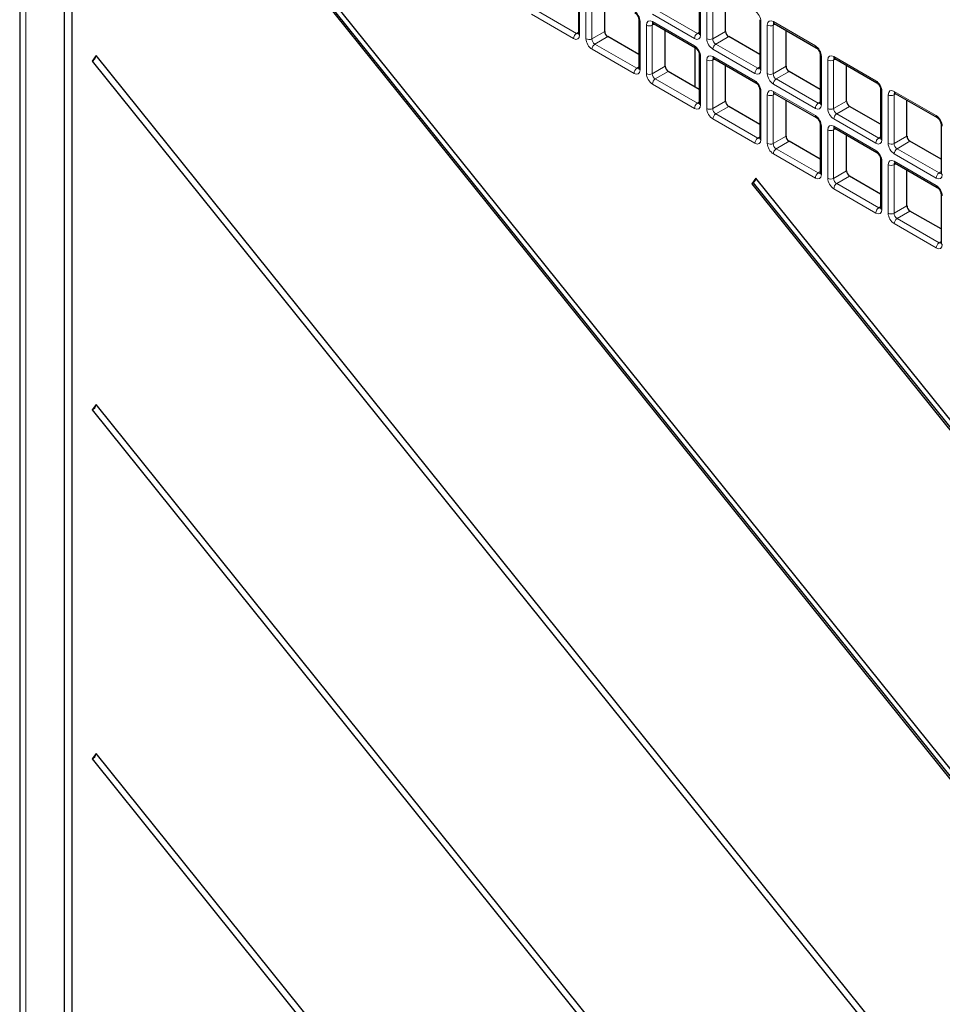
# Paper-space layout 'Blatt2' of a CAD drawing. Header units: millimetres. Extents: x 5 to 418, y 2 to 292.
# Tile 43 of 87: x 110 to 132, y 179 to 202. Entities that reach past the tile are written whole.
import ezdxf

# ---------------------------------------------------------------- set-up
doc = ezdxf.new("R2010")
doc.units = ezdxf.units.MM

psp = doc.layouts.new('Blatt2')

# ---------------------------------------------------------------- linework, layer by layer
at = {"color": 7, "linetype": 'Continuous', "lineweight": 25}
for p, q in [((110.301, 214.961), (110.301, 145.82)), ((111.342, 207.399), (111.342, 145.995)), ((111.529, 145.887), (111.529, 207.291)), ((142.808, 170.877), (115.274, 205.129)), ((115.182, 204.998), (142.716, 170.746)), ((115.218, 205.018), (142.74, 170.78)), ((123.372, 202.581), (123.372, 201.445)), ((126.2, 202.581), (126.2, 201.446)), ((123.989, 201.491), (123.989, 202.33)), ((126.817, 201.491), (126.817, 202.33)), ((124.786, 201.764), (124.786, 200.629)), ((125.126, 201.673), (126.109, 201.106)), ((127.614, 201.765), (127.614, 200.629)), ((127.954, 201.674), (128.937, 201.106)), ((124.786, 200.949), (124.059, 201.368)), ((125.403, 200.674), (125.403, 201.513)), ((127.614, 200.949), (126.888, 201.369)), ((128.231, 200.675), (128.231, 201.514)), ((112.087, 200.928), (111.995, 200.797)), ((138.195, 168.45), (112.087, 200.928)), ((126.097, 201.113), (126.097, 200.192)), ((126.2, 200.948), (126.2, 199.813)), ((129.028, 200.948), (129.028, 199.813)), ((111.995, 200.797), (138.104, 168.319)), ((126.54, 200.857), (127.523, 200.289)), ((126.817, 199.858), (126.817, 200.697)), ((129.368, 200.857), (130.351, 200.29)), ((129.645, 199.858), (129.645, 200.697)), ((126.2, 200.133), (125.473, 200.552)), ((129.028, 200.133), (128.302, 200.552)), ((127.614, 200.131), (127.614, 198.996)), ((127.954, 200.041), (128.937, 199.473)), ((130.443, 200.132), (130.443, 198.996)), ((130.782, 200.041), (131.766, 199.473)), ((128.231, 199.042), (128.231, 199.881)), ((131.06, 199.042), (131.06, 199.881)), ((127.614, 199.316), (126.888, 199.736)), ((130.443, 199.317), (129.716, 199.736)), ((129.028, 199.315), (129.028, 198.18)), ((131.857, 199.315), (131.857, 198.18)), ((129.368, 199.224), (130.351, 198.657)), ((129.645, 198.225), (129.645, 199.064)), ((129.028, 198.5), (128.302, 198.919)), ((131.857, 198.5), (131.13, 198.92)), ((130.443, 198.499), (130.443, 197.363)), ((130.782, 198.408), (131.766, 197.84)), ((131.06, 197.409), (131.06, 198.248)), ((127.522, 198.058), (127.43, 197.927)), ((127.465, 197.948), (127.43, 197.927)), ((127.43, 197.927), (142.716, 178.911)), ((127.533, 198.044), (127.465, 197.948)), ((127.465, 197.948), (142.74, 178.946)), ((142.808, 179.042), (127.522, 198.058)), ((130.443, 197.683), (129.716, 198.103)), ((131.857, 197.682), (131.857, 196.547)), ((131.857, 196.867), (131.13, 197.286)), ((112.087, 192.762), (111.995, 192.632)), ((111.995, 192.632), (131.006, 168.982)), ((131.098, 169.113), (112.087, 192.762)), ((112.087, 184.597), (111.995, 184.466)), ((131.098, 160.948), (112.087, 184.597)), ((111.995, 184.466), (131.006, 160.817))]:
    psp.add_line(p, q, dxfattribs=at)
at = {"color": 7, "linetype": 'Continuous', "lineweight": 18}
for p, q in [((110.448, 214.757), (110.448, 145.615)), ((123.401, 202.54), (123.401, 201.405)), ((126.229, 202.54), (126.229, 201.405)), ((123.549, 201.319), (123.549, 202.454)), ((123.687, 202.452), (123.687, 201.317)), ((126.378, 201.319), (126.378, 202.454)), ((126.515, 202.452), (126.515, 201.317)), ((123.26, 201.323), (122.276, 201.891)), ((122.343, 202.011), (123.327, 201.443)), ((126.088, 201.323), (125.105, 201.891)), ((125.172, 202.011), (126.155, 201.444)), ((124.815, 201.723), (124.815, 200.588)), ((124.964, 200.502), (124.964, 201.638)), ((125.151, 201.659), (125.101, 201.636)), ((125.101, 201.636), (125.101, 200.5)), ((125.105, 201.719), (126.088, 201.152)), ((127.643, 201.724), (127.643, 200.588)), ((127.792, 200.503), (127.792, 201.638)), ((127.98, 201.659), (127.93, 201.636)), ((127.93, 201.636), (127.93, 200.501)), ((127.933, 201.719), (128.916, 201.152)), ((123.327, 201.443), (123.372, 201.475)), ((123.687, 201.317), (123.989, 201.491)), ((124.059, 201.368), (123.758, 201.194)), ((126.155, 201.444), (126.2, 201.475)), ((126.515, 201.317), (126.817, 201.491)), ((126.888, 201.369), (126.586, 201.195)), ((123.758, 201.194), (124.741, 200.627)), ((126.586, 201.195), (127.569, 200.627)), ((124.674, 200.507), (123.691, 201.074)), ((126.229, 200.907), (126.229, 199.772)), ((127.502, 200.507), (126.519, 201.074)), ((126.519, 200.903), (127.502, 200.335)), ((129.058, 200.907), (129.058, 199.772)), ((129.348, 200.903), (130.331, 200.335)), ((125.101, 200.5), (125.403, 200.674)), ((126.378, 199.686), (126.378, 200.821)), ((126.565, 200.842), (126.515, 200.819)), ((126.515, 200.819), (126.515, 199.684)), ((127.93, 200.501), (128.231, 200.675)), ((129.206, 199.686), (129.206, 200.821)), ((129.394, 200.842), (129.344, 200.819)), ((129.344, 200.819), (129.344, 199.684)), ((124.741, 200.627), (124.786, 200.659)), ((125.473, 200.552), (125.172, 200.378)), ((127.569, 200.627), (127.614, 200.659)), ((128.302, 200.552), (128, 200.378)), ((126.088, 199.69), (125.105, 200.258)), ((125.172, 200.378), (126.155, 199.81)), ((128.916, 199.69), (127.933, 200.258)), ((128, 200.378), (128.983, 199.811)), ((127.643, 200.091), (127.643, 198.955)), ((127.792, 198.87), (127.792, 200.005)), ((127.98, 200.026), (127.93, 200.003)), ((127.93, 200.003), (127.93, 198.867)), ((127.933, 200.086), (128.916, 199.519)), ((130.472, 200.091), (130.472, 198.956)), ((130.621, 198.87), (130.621, 200.005)), ((130.808, 200.026), (130.758, 200.003)), ((130.758, 200.003), (130.758, 198.868)), ((130.762, 200.087), (131.745, 199.519)), ((126.155, 199.81), (126.2, 199.842)), ((126.515, 199.684), (126.817, 199.858)), ((128.983, 199.811), (129.028, 199.842)), ((129.344, 199.684), (129.645, 199.858)), ((126.888, 199.736), (126.586, 199.562)), ((126.586, 199.562), (127.569, 198.994)), ((129.716, 199.736), (129.415, 199.562)), ((129.415, 199.562), (130.398, 198.994)), ((127.502, 198.874), (126.519, 199.441)), ((130.331, 198.874), (129.348, 199.442)), ((129.058, 199.274), (129.058, 198.139)), ((129.206, 198.053), (129.206, 199.188)), ((129.394, 199.209), (129.344, 199.186)), ((129.344, 199.186), (129.344, 198.051)), ((129.348, 199.27), (130.331, 198.702)), ((127.569, 198.994), (127.614, 199.026)), ((127.93, 198.867), (128.231, 199.042)), ((128.302, 198.919), (128, 198.745)), ((130.398, 198.994), (130.443, 199.026)), ((130.758, 198.868), (131.06, 199.042)), ((131.13, 198.92), (130.829, 198.745)), ((128.916, 198.057), (127.933, 198.625)), ((128, 198.745), (128.983, 198.178)), ((131.745, 198.058), (130.762, 198.625)), ((130.829, 198.745), (131.812, 198.178)), ((130.472, 198.458), (130.472, 197.323)), ((130.621, 197.237), (130.621, 198.372)), ((130.808, 198.393), (130.758, 198.37)), ((130.758, 198.37), (130.758, 197.235)), ((130.762, 198.454), (131.745, 197.886)), ((128.983, 198.178), (129.028, 198.209)), ((129.344, 198.051), (129.645, 198.225)), ((131.812, 198.178), (131.857, 198.21)), ((129.716, 198.103), (129.415, 197.929)), ((129.415, 197.929), (130.398, 197.361)), ((130.331, 197.241), (129.348, 197.809)), ((130.398, 197.361), (130.443, 197.393)), ((130.758, 197.235), (131.06, 197.409)), ((131.13, 197.286), (130.829, 197.112)), ((131.745, 196.425), (130.762, 196.992)), ((130.829, 197.112), (131.812, 196.545)), ((131.812, 196.545), (131.857, 196.576))]:
    psp.add_line(p, q, dxfattribs=at)
for centre, radius, start, end in [((124.835, 201.769), 0.0498, 186.2479, 246.0218), ((125.035, 201.775), 0.155, 242.7384, 295.5295), ((125.153, 201.713), 0.0482, 172.9554, 235.7325), ((127.664, 201.769), 0.0498, 186.2479, 246.0218), ((127.863, 201.776), 0.155, 242.7384, 295.5295), ((127.981, 201.714), 0.0482, 172.9554, 235.7325), ((123.414, 201.316), 0.155, 124.4666, 177.2658), ((123.421, 201.45), 0.0496, 185.2037, 246.1164), ((126.243, 201.316), 0.155, 124.4666, 177.2658), ((126.249, 201.45), 0.0496, 185.2037, 246.1164), ((123.62, 201.456), 0.155, 242.7384, 295.5295), ((123.845, 201.067), 0.155, 124.4666, 177.2658), ((126.136, 201.146), 0.0483, 172.9665, 235.6198), ((126.449, 201.457), 0.155, 242.7384, 295.5295), ((126.674, 201.067), 0.155, 124.4666, 177.2658), ((128.964, 201.146), 0.0483, 172.9665, 235.6198), ((126.249, 200.953), 0.0498, 186.2479, 246.0218), ((126.567, 200.897), 0.0482, 172.9554, 235.7325), ((129.078, 200.953), 0.0498, 186.2479, 246.0218), ((129.395, 200.897), 0.0482, 172.9554, 235.7325), ((126.449, 200.959), 0.155, 242.7384, 295.5295), ((129.277, 200.959), 0.155, 242.7384, 295.5295), ((124.828, 200.499), 0.155, 124.4666, 177.2658), ((124.835, 200.633), 0.0496, 185.2037, 246.1164), ((125.035, 200.64), 0.155, 242.7384, 295.5295), ((127.657, 200.499), 0.155, 124.4666, 177.2658), ((127.664, 200.634), 0.0496, 185.2037, 246.1164), ((127.863, 200.64), 0.155, 242.7384, 295.5295), ((125.259, 200.25), 0.155, 124.4666, 177.2658), ((127.55, 200.329), 0.0483, 172.9665, 235.6198), ((128.088, 200.251), 0.155, 124.4666, 177.2658), ((130.379, 200.33), 0.0483, 172.9665, 235.6198), ((127.664, 200.136), 0.0498, 186.2479, 246.0218), ((127.863, 200.142), 0.155, 242.7384, 295.5295), ((127.981, 200.08), 0.0482, 172.9554, 235.7325), ((130.492, 200.136), 0.0498, 186.2479, 246.0218), ((130.691, 200.143), 0.155, 242.7384, 295.5295), ((130.81, 200.081), 0.0482, 172.9554, 235.7325), ((126.243, 199.683), 0.155, 124.4666, 177.2658), ((126.249, 199.817), 0.0496, 185.2037, 246.1164), ((129.071, 199.683), 0.155, 124.4666, 177.2658), ((129.078, 199.817), 0.0496, 185.2037, 246.1164), ((126.449, 199.824), 0.155, 242.7384, 295.5295), ((126.674, 199.434), 0.155, 124.4666, 177.2658), ((128.964, 199.513), 0.0483, 172.9665, 235.6198), ((129.277, 199.824), 0.155, 242.7384, 295.5295), ((129.502, 199.434), 0.155, 124.4666, 177.2658), ((131.793, 199.513), 0.0483, 172.9665, 235.6198), ((129.078, 199.32), 0.0498, 186.2479, 246.0218), ((131.906, 199.32), 0.0498, 186.2479, 246.0218), ((129.277, 199.326), 0.155, 242.7384, 295.5295), ((129.395, 199.264), 0.0482, 172.9554, 235.7325), ((127.657, 198.866), 0.155, 124.4666, 177.2658), ((127.664, 199.001), 0.0496, 185.2037, 246.1164), ((127.863, 199.007), 0.155, 242.7384, 295.5295), ((130.485, 198.867), 0.155, 124.4666, 177.2658), ((130.492, 199.001), 0.0496, 185.2037, 246.1164), ((130.691, 199.007), 0.155, 242.7384, 295.5295), ((128.088, 198.618), 0.155, 124.4666, 177.2658), ((130.379, 198.697), 0.0483, 172.9665, 235.6198), ((130.916, 198.618), 0.155, 124.4666, 177.2658), ((130.492, 198.503), 0.0498, 186.2479, 246.0218), ((130.691, 198.51), 0.155, 242.7384, 295.5295), ((130.81, 198.448), 0.0482, 172.9554, 235.7325), ((129.071, 198.05), 0.155, 124.4666, 177.2658), ((129.078, 198.184), 0.0496, 185.2037, 246.1164), ((131.899, 198.05), 0.155, 124.4666, 177.2658), ((131.906, 198.185), 0.0496, 185.2037, 246.1164), ((129.277, 198.191), 0.155, 242.7384, 295.5295), ((129.502, 197.801), 0.155, 124.4666, 177.2658), ((131.793, 197.88), 0.0483, 172.9665, 235.6198), ((131.906, 197.687), 0.0498, 186.2479, 246.0218), ((130.485, 197.234), 0.155, 124.4666, 177.2658), ((130.492, 197.368), 0.0496, 185.2037, 246.1164), ((130.691, 197.374), 0.155, 242.7384, 295.5295), ((130.916, 196.985), 0.155, 124.4666, 177.2658), ((131.899, 196.417), 0.155, 124.4666, 177.2658), ((131.906, 196.551), 0.0496, 185.2037, 246.1164)]:
    psp.add_arc(centre, radius, start, end, dxfattribs=at)
at = {"color": 7, "linetype": 'Continuous', "lineweight": 25}
for centre in [(111.884, 200.981), (111.884, 192.816), (111.884, 184.651)]:
    psp.add_arc(centre, 0.216, 301.1455, 344.2068, dxfattribs=at)
at = {"color": 7, "linetype": 'Continuous', "lineweight": 18}
for centre, major_axis, ratio, start_param, end_param in [((124.673, 201.805), (-0.1, 0.173), 0.578965, 3.928442, 5.496499), ((127.502, 201.805), (-0.1, 0.173), 0.578965, 3.928442, 5.496499), ((125.105, 201.555), (-0.1, 0.174), 0.575802, 5.499237, 7.067295), ((125.176, 201.596), (-0.0581, 0.0827), 0.569649, 6.163641, 7.016731), ((127.934, 201.556), (-0.1, 0.174), 0.575802, 5.499237, 7.067295), ((128.004, 201.597), (-0.0581, 0.0827), 0.569649, 6.163641, 7.016731), ((123.259, 201.487), (-0.1, 0.174), 0.575802, 2.357645, 3.925702), ((123.33, 201.528), (-0.0426, 0.0917), 0.56964, 2.408205, 3.2431), ((126.088, 201.487), (-0.1, 0.174), 0.575802, 2.357645, 3.925702), ((126.158, 201.528), (-0.0426, 0.0917), 0.56964, 2.408205, 3.2431), ((123.691, 201.237), (-0.1, 0.173), 0.578965, 0.786849, 2.354907), ((123.762, 201.278), (-0.05, 0.0866), 0.642476, 0.786856, 2.354913), ((126.088, 200.988), (-0.1, 0.173), 0.578965, 3.928442, 5.496499), ((126.519, 201.238), (-0.1, 0.173), 0.578965, 0.786849, 2.354907), ((126.59, 201.279), (-0.05, 0.0866), 0.642476, 0.786856, 2.354913), ((128.916, 200.989), (-0.1, 0.173), 0.578965, 3.928442, 5.496499), ((126.519, 200.739), (-0.1, 0.174), 0.575802, 5.499237, 7.067295), ((129.348, 200.739), (-0.1, 0.174), 0.575802, 5.499237, 7.067295), ((126.59, 200.78), (-0.0581, 0.0827), 0.569649, 6.163641, 7.016731), ((129.419, 200.78), (-0.0581, 0.0827), 0.569649, 6.163641, 7.016731), ((124.673, 200.67), (-0.1, 0.174), 0.575802, 2.357645, 3.925702), ((124.744, 200.711), (-0.0426, 0.0917), 0.56964, 2.408205, 3.2431), ((125.105, 200.421), (-0.1, 0.173), 0.578965, 0.786849, 2.354907), ((125.176, 200.462), (-0.05, 0.0866), 0.642476, 0.786856, 2.354913), ((127.502, 200.671), (-0.1, 0.174), 0.575802, 2.357645, 3.925702), ((127.573, 200.711), (-0.0426, 0.0917), 0.56964, 2.408205, 3.2431), ((127.934, 200.421), (-0.1, 0.173), 0.578965, 0.786849, 2.354907), ((128.004, 200.462), (-0.05, 0.0866), 0.642476, 0.786856, 2.354913), ((127.502, 200.172), (-0.1, 0.173), 0.578965, 3.928442, 5.496499), ((130.33, 200.172), (-0.1, 0.173), 0.578965, 3.928442, 5.496499), ((127.934, 199.923), (-0.1, 0.174), 0.575802, 5.499237, 7.067295), ((128.004, 199.963), (-0.0581, 0.0827), 0.569649, 6.163641, 7.016731), ((130.762, 199.923), (-0.1, 0.174), 0.575802, 5.499237, 7.067295), ((130.833, 199.964), (-0.0581, 0.0827), 0.569649, 6.163641, 7.016731), ((126.088, 199.854), (-0.1, 0.174), 0.575802, 2.357645, 3.925702), ((126.158, 199.895), (-0.0426, 0.0917), 0.56964, 2.408205, 3.2431), ((128.916, 199.854), (-0.1, 0.174), 0.575802, 2.357645, 3.925702), ((128.987, 199.895), (-0.0426, 0.0917), 0.56964, 2.408205, 3.2431), ((126.519, 199.605), (-0.1, 0.173), 0.578965, 0.786849, 2.354907), ((126.59, 199.645), (-0.05, 0.0866), 0.642476, 0.786856, 2.354913), ((128.916, 199.356), (-0.1, 0.173), 0.578965, 3.928442, 5.496499), ((129.348, 199.605), (-0.1, 0.173), 0.578965, 0.786849, 2.354907), ((129.419, 199.646), (-0.05, 0.0866), 0.642476, 0.786856, 2.354913), ((131.744, 199.356), (-0.1, 0.173), 0.578965, 3.928442, 5.496499), ((129.348, 199.106), (-0.1, 0.174), 0.575802, 5.499237, 7.067295), ((129.419, 199.147), (-0.0581, 0.0827), 0.569649, 6.163641, 7.016731), ((127.502, 199.038), (-0.1, 0.174), 0.575802, 2.357645, 3.925702), ((127.573, 199.078), (-0.0426, 0.0917), 0.56964, 2.408205, 3.2431), ((127.934, 198.788), (-0.1, 0.173), 0.578965, 0.786849, 2.354907), ((128.004, 198.829), (-0.05, 0.0866), 0.642476, 0.786856, 2.354913), ((130.33, 199.038), (-0.1, 0.174), 0.575802, 2.357645, 3.925702), ((130.401, 199.079), (-0.0426, 0.0917), 0.56964, 2.408205, 3.2431), ((130.762, 198.789), (-0.1, 0.173), 0.578965, 0.786849, 2.354907), ((130.833, 198.829), (-0.05, 0.0866), 0.642476, 0.786856, 2.354913), ((130.33, 198.539), (-0.1, 0.173), 0.578965, 3.928442, 5.496499), ((130.762, 198.29), (-0.1, 0.174), 0.575802, 5.499237, 7.067295), ((130.833, 198.331), (-0.0581, 0.0827), 0.569649, 6.163641, 7.016731), ((128.916, 198.221), (-0.1, 0.174), 0.575802, 2.357645, 3.925702), ((128.987, 198.262), (-0.0426, 0.0917), 0.56964, 2.408205, 3.2431), ((131.744, 198.221), (-0.1, 0.174), 0.575802, 2.357645, 3.925702), ((131.815, 198.262), (-0.0426, 0.0917), 0.56964, 2.408205, 3.2431), ((129.348, 197.972), (-0.1, 0.173), 0.578965, 0.786849, 2.354907), ((129.419, 198.013), (-0.05, 0.0866), 0.642476, 0.786856, 2.354913), ((131.744, 197.723), (-0.1, 0.173), 0.578965, 3.928442, 5.496499), ((130.33, 197.405), (-0.1, 0.174), 0.575802, 2.357645, 3.925702), ((130.401, 197.446), (-0.0426, 0.0917), 0.56964, 2.408205, 3.2431), ((130.762, 197.155), (-0.1, 0.173), 0.578965, 0.786849, 2.354907), ((130.833, 197.196), (-0.05, 0.0866), 0.642476, 0.786856, 2.354913), ((131.815, 196.629), (-0.0426, 0.0917), 0.56964, 2.408205, 3.2431), ((131.744, 196.588), (-0.1, 0.174), 0.575802, 2.357645, 3.925702)]:
    psp.add_ellipse(centre, major_axis=major_axis, ratio=ratio, start_param=start_param, end_param=end_param, dxfattribs=at)
at = {"color": 7, "linetype": 'Continuous', "lineweight": 25}
for centre in [(124.059, 201.45), (126.888, 201.45), (125.474, 200.634), (128.302, 200.634), (126.888, 199.817), (129.716, 199.818), (128.302, 199.001), (131.131, 199.001), (129.716, 198.184), (131.131, 197.368)]:
    psp.add_ellipse(centre, major_axis=(-0.05, 0.0866), ratio=0.578965, start_param=0.786849, end_param=2.354907, dxfattribs=at)
for points, knots in [([(124.695, 201.922), (124.701, 201.918), (124.713, 201.91), (124.737, 201.886), (124.759, 201.854), (124.776, 201.817), (124.785, 201.785), (124.785, 201.77), (124.786, 201.764)], [0, 0, 0, 0, 0.155419, 0.319081, 0.497627, 0.684711, 0.870071, 1, 1, 1, 1]), ([(125.113, 201.679), (125.113, 201.679), (125.113, 201.679), (125.122, 201.675), (125.126, 201.673)], [0, 0, 0, 0, 0.511658, 1, 1, 1, 1]), ([(127.941, 201.679), (127.941, 201.679), (127.942, 201.68), (127.95, 201.676), (127.954, 201.674)], [0, 0, 0, 0, 0.511658, 1, 1, 1, 1]), ([(123.372, 201.445), (123.371, 201.44), (123.37, 201.431), (123.37, 201.431), (123.37, 201.432)], [0, 0, 0, 0, 0.588163, 1, 1, 1, 1]), ([(126.2, 201.446), (126.199, 201.44), (126.199, 201.431), (126.199, 201.432), (126.199, 201.432)], [0, 0, 0, 0, 0.588163, 1, 1, 1, 1]), ([(126.109, 201.106), (126.115, 201.102), (126.127, 201.094), (126.151, 201.069), (126.173, 201.038), (126.19, 201.001), (126.199, 200.968), (126.2, 200.954), (126.2, 200.948)], [0, 0, 0, 0, 0.155419, 0.319081, 0.497627, 0.684711, 0.870071, 1, 1, 1, 1]), ([(128.937, 201.106), (128.943, 201.102), (128.956, 201.094), (128.979, 201.07), (129.001, 201.038), (129.019, 201.001), (129.027, 200.969), (129.028, 200.954), (129.028, 200.948)], [0, 0, 0, 0, 0.155419, 0.319081, 0.497627, 0.684711, 0.870071, 1, 1, 1, 1]), ([(126.527, 200.863), (126.527, 200.863), (126.528, 200.863), (126.536, 200.859), (126.54, 200.857)], [0, 0, 0, 0, 0.511658, 1, 1, 1, 1]), ([(129.355, 200.863), (129.356, 200.863), (129.356, 200.863), (129.364, 200.859), (129.368, 200.857)], [0, 0, 0, 0, 0.511658, 1, 1, 1, 1]), ([(124.786, 200.629), (124.785, 200.624), (124.784, 200.615), (124.784, 200.615), (124.784, 200.615)], [0, 0, 0, 0, 0.588163, 1, 1, 1, 1]), ([(127.614, 200.629), (127.614, 200.624), (127.613, 200.615), (127.613, 200.615), (127.613, 200.616)], [0, 0, 0, 0, 0.588163, 1, 1, 1, 1]), ([(127.523, 200.289), (127.529, 200.285), (127.542, 200.277), (127.565, 200.253), (127.587, 200.221), (127.605, 200.185), (127.613, 200.152), (127.614, 200.137), (127.614, 200.131)], [0, 0, 0, 0, 0.155419, 0.319081, 0.497627, 0.684711, 0.870071, 1, 1, 1, 1]), ([(130.351, 200.29), (130.357, 200.286), (130.37, 200.277), (130.394, 200.253), (130.416, 200.221), (130.433, 200.185), (130.442, 200.152), (130.442, 200.138), (130.443, 200.132)], [0, 0, 0, 0, 0.155419, 0.319081, 0.497627, 0.684711, 0.870071, 1, 1, 1, 1]), ([(127.941, 200.046), (127.941, 200.046), (127.942, 200.047), (127.95, 200.043), (127.954, 200.041)], [0, 0, 0, 0, 0.511658, 1, 1, 1, 1]), ([(130.77, 200.046), (130.77, 200.047), (130.77, 200.047), (130.778, 200.043), (130.782, 200.041)], [0, 0, 0, 0, 0.511658, 1, 1, 1, 1]), ([(126.2, 199.813), (126.199, 199.807), (126.199, 199.798), (126.199, 199.799), (126.199, 199.799)], [0, 0, 0, 0, 0.588163, 1, 1, 1, 1]), ([(129.028, 199.813), (129.028, 199.808), (129.027, 199.798), (129.027, 199.799), (129.027, 199.799)], [0, 0, 0, 0, 0.588163, 1, 1, 1, 1]), ([(128.937, 199.473), (128.943, 199.469), (128.956, 199.461), (128.979, 199.437), (129.001, 199.405), (129.019, 199.368), (129.027, 199.336), (129.028, 199.321), (129.028, 199.315)], [0, 0, 0, 0, 0.155419, 0.319081, 0.497627, 0.684711, 0.870071, 1, 1, 1, 1]), ([(131.766, 199.473), (131.772, 199.469), (131.784, 199.461), (131.808, 199.437), (131.83, 199.405), (131.847, 199.368), (131.856, 199.336), (131.857, 199.321), (131.857, 199.315)], [0, 0, 0, 0, 0.155419, 0.319081, 0.497627, 0.684711, 0.870071, 1, 1, 1, 1]), ([(129.355, 199.23), (129.356, 199.23), (129.356, 199.23), (129.364, 199.226), (129.368, 199.224)], [0, 0, 0, 0, 0.511658, 1, 1, 1, 1]), ([(127.614, 198.996), (127.614, 198.991), (127.613, 198.982), (127.613, 198.982), (127.613, 198.982)], [0, 0, 0, 0, 0.588163, 1, 1, 1, 1]), ([(130.443, 198.996), (130.442, 198.991), (130.441, 198.982), (130.441, 198.983), (130.441, 198.983)], [0, 0, 0, 0, 0.588163, 1, 1, 1, 1]), ([(130.351, 198.657), (130.357, 198.653), (130.37, 198.644), (130.394, 198.62), (130.416, 198.588), (130.433, 198.552), (130.442, 198.519), (130.442, 198.505), (130.443, 198.499)], [0, 0, 0, 0, 0.155419, 0.319081, 0.497627, 0.684711, 0.870071, 1, 1, 1, 1]), ([(130.77, 198.413), (130.77, 198.414), (130.77, 198.414), (130.778, 198.41), (130.782, 198.408)], [0, 0, 0, 0, 0.511658, 1, 1, 1, 1]), ([(129.028, 198.18), (129.028, 198.174), (129.027, 198.165), (129.027, 198.166), (129.027, 198.166)], [0, 0, 0, 0, 0.588163, 1, 1, 1, 1]), ([(131.857, 198.18), (131.856, 198.175), (131.856, 198.166), (131.855, 198.166), (131.855, 198.166)], [0, 0, 0, 0, 0.588163, 1, 1, 1, 1]), ([(131.766, 197.84), (131.772, 197.836), (131.784, 197.828), (131.808, 197.804), (131.83, 197.772), (131.847, 197.735), (131.856, 197.703), (131.857, 197.688), (131.857, 197.682)], [0, 0, 0, 0, 0.155419, 0.319081, 0.497627, 0.684711, 0.870071, 1, 1, 1, 1]), ([(130.443, 197.363), (130.442, 197.358), (130.441, 197.349), (130.441, 197.349), (130.441, 197.35)], [0, 0, 0, 0, 0.588163, 1, 1, 1, 1]), ([(131.857, 196.547), (131.856, 196.542), (131.856, 196.533), (131.855, 196.533), (131.855, 196.533)], [0, 0, 0, 0, 0.588163, 1, 1, 1, 1])]:
    psp.add_open_spline(points, degree=3, knots=knots, dxfattribs=at)

doc.saveas('drawing.dxf')
